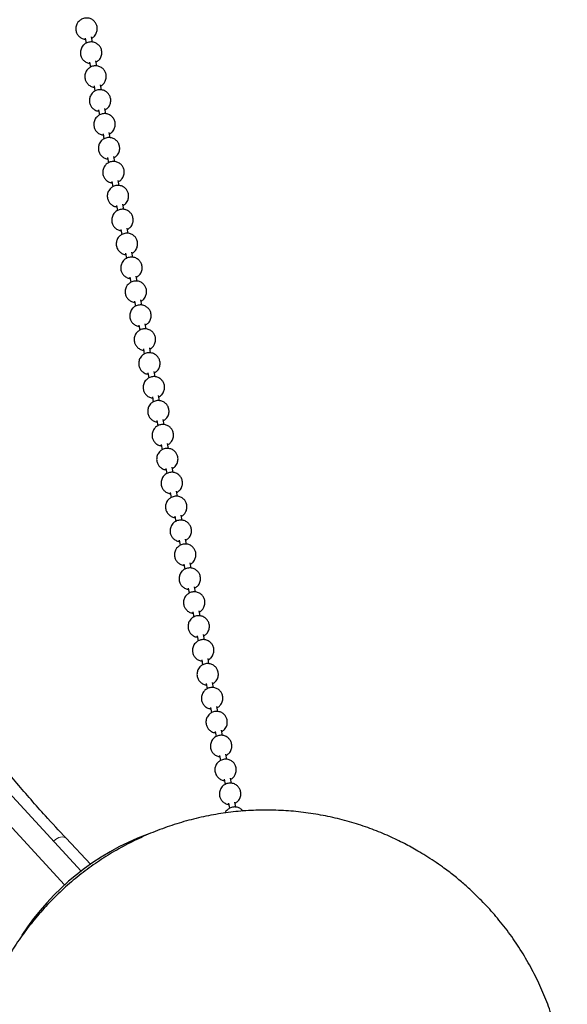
# Model space of a CAD drawing. Header units: millimetres. Extents: x 313 to 1951, y 543 to 2760.
# Tile 52 of 64: x 1746 to 1873, y 2074 to 2303. Entities that reach past the tile are written whole.
import ezdxf

# ---------------------------------------------------------------- set-up
doc = ezdxf.new("R2010")
doc.units = ezdxf.units.MM
doc.header["$LTSCALE"] = 10
doc.linetypes.add('PHANTOM', pattern=[12.7, 6.35, -1.27, 1.27, -1.27, 1.27, -1.27])

msp = doc.modelspace()

# ---------------------------------------------------------------- linework, layer by layer
at = {"color": 7, "linetype": 'Continuous', "lineweight": 25}
for p, q in [((1760.9, 2298.86), (1761.13, 2297.68)), ((1762.61, 2297.92), (1762.38, 2299.14)), ((1761.95, 2293.3), (1762.17, 2292.12)), ((1763.65, 2292.36), (1763.42, 2293.57)), ((1762.99, 2287.73), (1763.21, 2286.55)), ((1764.69, 2286.8), (1764.47, 2288.01)), ((1765.74, 2281.23), (1765.51, 2282.45)), ((1764.04, 2282.17), (1764.26, 2280.99)), ((1765.08, 2276.6), (1765.3, 2275.42)), ((1766.78, 2275.67), (1766.55, 2276.88)), ((1766.12, 2271.04), (1766.34, 2269.86)), ((1767.82, 2270.1), (1767.6, 2271.32)), ((1767.17, 2265.48), (1767.39, 2264.29)), ((1768.87, 2264.54), (1768.64, 2265.75)), ((1768.21, 2259.91), (1768.43, 2258.73)), ((1769.91, 2258.97), (1769.68, 2260.19)), ((1769.25, 2254.35), (1769.48, 2253.16)), ((1770.96, 2253.41), (1770.73, 2254.62)), ((1770.3, 2248.78), (1770.52, 2247.6)), ((1772, 2247.84), (1771.77, 2249.06)), ((1773.04, 2242.28), (1772.82, 2243.49)), ((1771.34, 2243.22), (1771.56, 2242.04)), ((1772.39, 2237.65), (1772.61, 2236.47)), ((1774.09, 2236.71), (1773.86, 2237.93)), ((1773.43, 2232.09), (1773.65, 2230.91)), ((1775.13, 2231.15), (1774.9, 2232.36)), ((1774.47, 2226.52), (1774.69, 2225.34)), ((1776.17, 2225.59), (1775.95, 2226.8)), ((1775.52, 2220.96), (1775.74, 2219.78)), ((1777.22, 2220.02), (1776.99, 2221.24)), ((1776.56, 2215.39), (1776.78, 2214.21)), ((1778.26, 2214.46), (1778.03, 2215.67)), ((1777.6, 2209.83), (1777.83, 2208.65)), ((1779.31, 2208.89), (1779.08, 2210.11)), ((1780.35, 2203.33), (1780.12, 2204.54)), ((1778.65, 2204.27), (1778.87, 2203.08)), ((1779.69, 2198.7), (1779.91, 2197.52)), ((1781.39, 2197.76), (1781.17, 2198.98)), ((1780.74, 2193.14), (1780.96, 2191.95)), ((1782.44, 2192.2), (1782.21, 2193.41)), ((1781.78, 2187.57), (1782, 2186.39)), ((1783.48, 2186.63), (1783.25, 2187.85)), ((1782.82, 2182.01), (1783.04, 2180.83)), ((1784.52, 2181.07), (1784.3, 2182.28)), ((1783.87, 2176.44), (1784.09, 2175.26)), ((1785.57, 2175.5), (1785.34, 2176.72)), ((1784.91, 2170.88), (1785.13, 2169.7)), ((1786.61, 2169.94), (1786.38, 2171.15)), ((1787.66, 2164.38), (1787.43, 2165.59)), ((1785.95, 2165.31), (1786.18, 2164.13)), ((1787, 2159.75), (1787.22, 2158.57)), ((1788.7, 2158.81), (1788.47, 2160.03)), ((1788.04, 2154.18), (1788.26, 2153)), ((1789.74, 2153.25), (1789.52, 2154.46)), ((1789.09, 2148.62), (1789.31, 2147.44)), ((1790.79, 2147.68), (1790.56, 2148.9)), ((1790.13, 2143.06), (1790.35, 2141.87)), ((1791.83, 2142.12), (1791.6, 2143.33)), ((1791.17, 2137.49), (1791.39, 2136.31)), ((1792.87, 2136.55), (1792.65, 2137.77)), ((1759.97, 2104.98), (1733.43, 2133.83)), ((1792.22, 2131.93), (1792.44, 2130.74)), ((1793.92, 2130.99), (1793.69, 2132.2)), ((1794.96, 2125.42), (1794.73, 2126.64)), ((1734.81, 2124.94), (1756.12, 2101.77)), ((1793.26, 2126.36), (1793.48, 2125.18)), ((1794.3, 2120.8), (1794.53, 2119.62)), ((1796.01, 2119.86), (1795.78, 2121.07)), ((1762.16, 2106.59), (1756.48, 2112.64))]:
    msp.add_line(p, q, dxfattribs=at)
at = {"color": 250, "linetype": 'PHANTOM', "lineweight": 18, "flags": 128}
msp.add_lwpolyline([(1753.56, 2111.94), (1754.01, 2112.32), (1754.82, 2112.78), (1755.6, 2112.96), (1756.24, 2112.82), (1756.48, 2112.64)], dxfattribs=at)
at = {"color": 7, "linetype": 'Continuous', "lineweight": 25}
msp.add_arc((1796.35, 2057.56), 59.78, 110.5747, 147.0605, dxfattribs=at)
for points, knots in [([(1763.73, 2300.66), (1763.74, 2300.96), (1763.77, 2301.41), (1763.56, 2302.08), (1763.23, 2302.64), (1762.64, 2303.18), (1761.85, 2303.52), (1760.95, 2303.58), (1760.1, 2303.31), (1759.47, 2302.84), (1759, 2302.22), (1758.87, 2301.73), (1758.79, 2301.43)], [0, 0, 0, 0, 0.116766, 0.171276, 0.263775, 0.365044, 0.473522, 0.586275, 0.703373, 0.809175, 0.882027, 1, 1, 1, 1]), ([(1758.79, 2301.43), (1758.77, 2301.12), (1758.75, 2300.67), (1758.96, 2300.01), (1759.29, 2299.44), (1759.88, 2298.91), (1760.48, 2298.61), (1760.86, 2298.6), (1760.95, 2298.6)], [0, 0, 0, 0, 0.228808, 0.335623, 0.516878, 0.715318, 0.927885, 1, 1, 1, 1]), ([(1762.43, 2298.84), (1762.66, 2298.99), (1763.05, 2299.24), (1763.52, 2299.87), (1763.65, 2300.36), (1763.73, 2300.66)], [0, 0, 0, 0, 0.352082, 0.599442, 1, 1, 1, 1]), ([(1764.77, 2295.09), (1764.79, 2295.4), (1764.81, 2295.85), (1764.6, 2296.51), (1764.27, 2297.08), (1763.68, 2297.62), (1762.89, 2297.96), (1762, 2298.01), (1761.14, 2297.75), (1760.52, 2297.27), (1760.04, 2296.65), (1759.91, 2296.16), (1759.83, 2295.86)], [0, 0, 0, 0, 0.116766, 0.171276, 0.263775, 0.365044, 0.473522, 0.586275, 0.703373, 0.809175, 0.882027, 1, 1, 1, 1]), ([(1759.83, 2295.86), (1759.82, 2295.56), (1759.79, 2295.1), (1760, 2294.44), (1760.33, 2293.87), (1760.92, 2293.35), (1761.52, 2293.04), (1761.9, 2293.03), (1762, 2293.03)], [0, 0, 0, 0, 0.228808, 0.335623, 0.516878, 0.715318, 0.927885, 1, 1, 1, 1]), ([(1763.48, 2293.27), (1763.71, 2293.42), (1764.09, 2293.68), (1764.56, 2294.31), (1764.69, 2294.79), (1764.77, 2295.09)], [0, 0, 0, 0, 0.352082, 0.599442, 1, 1, 1, 1]), ([(1765.82, 2289.53), (1765.83, 2289.83), (1765.86, 2290.29), (1765.64, 2290.95), (1765.32, 2291.51), (1764.72, 2292.05), (1763.94, 2292.39), (1763.04, 2292.45), (1762.18, 2292.19), (1761.56, 2291.71), (1761.09, 2291.09), (1760.96, 2290.6), (1760.88, 2290.3)], [0, 0, 0, 0, 0.116766, 0.171276, 0.263775, 0.365044, 0.473522, 0.586275, 0.703373, 0.809175, 0.882027, 1, 1, 1, 1]), ([(1760.88, 2290.3), (1760.86, 2289.99), (1760.84, 2289.54), (1761.05, 2288.88), (1761.37, 2288.31), (1761.97, 2287.79), (1762.56, 2287.48), (1762.94, 2287.47), (1763.04, 2287.47)], [0, 0, 0, 0, 0.228808, 0.335623, 0.516878, 0.715318, 0.927885, 1, 1, 1, 1]), ([(1764.52, 2287.71), (1764.75, 2287.86), (1765.14, 2288.11), (1765.6, 2288.74), (1765.73, 2289.23), (1765.82, 2289.53)], [0, 0, 0, 0, 0.3520821, 0.5994419, 1, 1, 1, 1]), ([(1761.92, 2284.73), (1761.9, 2284.43), (1761.88, 2283.98), (1762.09, 2283.32), (1762.42, 2282.75), (1763.01, 2282.22), (1763.61, 2281.91), (1763.99, 2281.9), (1764.09, 2281.9)], [0, 0, 0, 0, 0.228808, 0.335623, 0.516878, 0.715318, 0.927885, 1, 1, 1, 1]), ([(1766.86, 2283.96), (1766.88, 2284.27), (1766.9, 2284.72), (1766.69, 2285.38), (1766.36, 2285.95), (1765.77, 2286.49), (1764.98, 2286.83), (1764.08, 2286.89), (1763.23, 2286.62), (1762.61, 2286.14), (1762.13, 2285.52), (1762, 2285.04), (1761.92, 2284.73)], [0, 0, 0, 0, 0.116766, 0.171276, 0.263775, 0.365044, 0.473522, 0.586275, 0.703373, 0.809175, 0.882027, 1, 1, 1, 1]), ([(1765.57, 2282.15), (1765.79, 2282.3), (1766.18, 2282.55), (1766.65, 2283.18), (1766.78, 2283.66), (1766.86, 2283.96)], [0, 0, 0, 0, 0.352082, 0.599442, 1, 1, 1, 1]), ([(1767.9, 2278.4), (1767.92, 2278.71), (1767.94, 2279.16), (1767.73, 2279.82), (1767.4, 2280.38), (1766.81, 2280.92), (1766.03, 2281.27), (1765.13, 2281.32), (1764.27, 2281.06), (1763.65, 2280.58), (1763.17, 2279.96), (1763.04, 2279.47), (1762.96, 2279.17)], [0, 0, 0, 0, 0.116766, 0.171276, 0.263775, 0.365044, 0.473522, 0.586275, 0.703373, 0.809175, 0.882027, 1, 1, 1, 1]), ([(1762.96, 2279.17), (1762.95, 2278.86), (1762.92, 2278.41), (1763.13, 2277.75), (1763.46, 2277.18), (1764.06, 2276.66), (1764.65, 2276.35), (1765.03, 2276.34), (1765.13, 2276.34)], [0, 0, 0, 0, 0.228808, 0.335623, 0.516878, 0.715318, 0.927885, 1, 1, 1, 1]), ([(1766.61, 2276.58), (1766.84, 2276.73), (1767.22, 2276.99), (1767.69, 2277.61), (1767.82, 2278.1), (1767.9, 2278.4)], [0, 0, 0, 0, 0.352082, 0.599442, 1, 1, 1, 1]), ([(1768.95, 2272.83), (1768.96, 2273.14), (1768.99, 2273.59), (1768.78, 2274.25), (1768.45, 2274.82), (1767.86, 2275.36), (1767.07, 2275.7), (1766.17, 2275.76), (1765.31, 2275.49), (1764.69, 2275.02), (1764.22, 2274.39), (1764.09, 2273.91), (1764.01, 2273.61)], [0, 0, 0, 0, 0.116766, 0.171276, 0.263775, 0.365044, 0.473522, 0.586275, 0.703373, 0.809175, 0.882027, 1, 1, 1, 1]), ([(1764.01, 2273.61), (1763.99, 2273.3), (1763.97, 2272.85), (1764.18, 2272.19), (1764.5, 2271.62), (1765.1, 2271.09), (1765.7, 2270.78), (1766.08, 2270.78), (1766.17, 2270.77)], [0, 0, 0, 0, 0.228808, 0.335623, 0.516878, 0.715318, 0.927885, 1, 1, 1, 1]), ([(1767.65, 2271.02), (1767.88, 2271.17), (1768.27, 2271.42), (1768.74, 2272.05), (1768.87, 2272.53), (1768.95, 2272.83)], [0, 0, 0, 0, 0.352082, 0.599442, 1, 1, 1, 1]), ([(1769.99, 2267.27), (1770.01, 2267.58), (1770.03, 2268.03), (1769.82, 2268.69), (1769.49, 2269.26), (1768.9, 2269.8), (1768.11, 2270.14), (1767.21, 2270.19), (1766.36, 2269.93), (1765.74, 2269.45), (1765.26, 2268.83), (1765.13, 2268.34), (1765.05, 2268.04)], [0, 0, 0, 0, 0.116766, 0.171276, 0.263775, 0.365044, 0.473522, 0.586275, 0.703373, 0.809175, 0.882027, 1, 1, 1, 1]), ([(1765.05, 2268.04), (1765.03, 2267.73), (1765.01, 2267.28), (1765.22, 2266.62), (1765.55, 2266.05), (1766.14, 2265.53), (1766.74, 2265.22), (1767.12, 2265.21), (1767.22, 2265.21)], [0, 0, 0, 0, 0.228808, 0.335623, 0.516878, 0.715318, 0.927885, 1, 1, 1, 1]), ([(1768.7, 2265.45), (1768.92, 2265.6), (1769.31, 2265.86), (1769.78, 2266.48), (1769.91, 2266.97), (1769.99, 2267.27)], [0, 0, 0, 0, 0.352082, 0.599442, 1, 1, 1, 1]), ([(1771.03, 2261.7), (1771.05, 2262.01), (1771.07, 2262.46), (1770.86, 2263.12), (1770.54, 2263.69), (1769.94, 2264.23), (1769.16, 2264.57), (1768.26, 2264.63), (1767.4, 2264.36), (1766.78, 2263.89), (1766.3, 2263.26), (1766.17, 2262.78), (1766.09, 2262.48)], [0, 0, 0, 0, 0.116766, 0.171276, 0.263775, 0.365044, 0.473522, 0.586275, 0.703373, 0.809175, 0.882027, 1, 1, 1, 1]), ([(1766.09, 2262.48), (1766.08, 2262.17), (1766.05, 2261.72), (1766.27, 2261.06), (1766.59, 2260.49), (1767.19, 2259.96), (1767.78, 2259.65), (1768.16, 2259.65), (1768.26, 2259.64)], [0, 0, 0, 0, 0.228808, 0.335623, 0.516878, 0.715318, 0.927885, 1, 1, 1, 1]), ([(1769.74, 2259.89), (1769.97, 2260.04), (1770.35, 2260.29), (1770.82, 2260.92), (1770.95, 2261.4), (1771.03, 2261.7)], [0, 0, 0, 0, 0.352082, 0.599442, 1, 1, 1, 1]), ([(1772.08, 2256.14), (1772.09, 2256.45), (1772.12, 2256.9), (1771.91, 2257.56), (1771.58, 2258.13), (1770.99, 2258.67), (1770.2, 2259.01), (1769.3, 2259.06), (1768.45, 2258.8), (1767.82, 2258.32), (1767.35, 2257.7), (1767.22, 2257.21), (1767.14, 2256.91)], [0, 0, 0, 0, 0.116766, 0.171276, 0.263775, 0.365044, 0.473522, 0.586275, 0.703373, 0.809175, 0.882027, 1, 1, 1, 1]), ([(1767.14, 2256.91), (1767.12, 2256.6), (1767.1, 2256.15), (1767.31, 2255.49), (1767.64, 2254.92), (1768.23, 2254.4), (1768.83, 2254.09), (1769.21, 2254.08), (1769.3, 2254.08)], [0, 0, 0, 0, 0.228808, 0.335623, 0.516878, 0.715318, 0.927885, 1, 1, 1, 1]), ([(1770.78, 2254.32), (1771.01, 2254.47), (1771.4, 2254.73), (1771.87, 2255.36), (1772, 2255.84), (1772.08, 2256.14)], [0, 0, 0, 0, 0.352082, 0.599442, 1, 1, 1, 1]), ([(1773.12, 2250.58), (1773.14, 2250.88), (1773.16, 2251.33), (1772.95, 2251.99), (1772.62, 2252.56), (1772.03, 2253.1), (1771.24, 2253.44), (1770.35, 2253.5), (1769.49, 2253.23), (1768.87, 2252.76), (1768.39, 2252.13), (1768.26, 2251.65), (1768.18, 2251.35)], [0, 0, 0, 0, 0.116766, 0.171276, 0.263775, 0.365044, 0.473522, 0.586275, 0.703373, 0.809175, 0.882027, 1, 1, 1, 1]), ([(1768.18, 2251.35), (1768.17, 2251.04), (1768.14, 2250.59), (1768.35, 2249.93), (1768.68, 2249.36), (1769.27, 2248.83), (1769.87, 2248.53), (1770.25, 2248.52), (1770.35, 2248.51)], [0, 0, 0, 0, 0.228808, 0.335623, 0.516878, 0.715318, 0.927885, 1, 1, 1, 1]), ([(1771.83, 2248.76), (1772.06, 2248.91), (1772.44, 2249.16), (1772.91, 2249.79), (1773.04, 2250.28), (1773.12, 2250.58)], [0, 0, 0, 0, 0.352082, 0.599442, 1, 1, 1, 1]), ([(1769.23, 2245.78), (1769.21, 2245.48), (1769.19, 2245.02), (1769.4, 2244.36), (1769.72, 2243.79), (1770.32, 2243.27), (1770.91, 2242.96), (1771.3, 2242.95), (1771.39, 2242.95)], [0, 0, 0, 0, 0.228808, 0.335623, 0.516878, 0.715318, 0.927885, 1, 1, 1, 1]), ([(1774.17, 2245.01), (1774.18, 2245.32), (1774.21, 2245.77), (1773.99, 2246.43), (1773.67, 2247), (1773.07, 2247.54), (1772.29, 2247.88), (1771.39, 2247.93), (1770.53, 2247.67), (1769.91, 2247.19), (1769.44, 2246.57), (1769.31, 2246.08), (1769.23, 2245.78)], [0, 0, 0, 0, 0.116766, 0.171276, 0.263775, 0.365044, 0.473522, 0.586275, 0.703373, 0.809175, 0.882027, 1, 1, 1, 1]), ([(1772.87, 2243.19), (1773.1, 2243.34), (1773.49, 2243.6), (1773.95, 2244.23), (1774.08, 2244.71), (1774.17, 2245.01)], [0, 0, 0, 0, 0.352082, 0.599442, 1, 1, 1, 1]), ([(1775.21, 2239.45), (1775.23, 2239.75), (1775.25, 2240.21), (1775.04, 2240.87), (1774.71, 2241.43), (1774.12, 2241.97), (1773.33, 2242.31), (1772.43, 2242.37), (1771.58, 2242.1), (1770.96, 2241.63), (1770.48, 2241.01), (1770.35, 2240.52), (1770.27, 2240.22)], [0, 0, 0, 0, 0.116766, 0.171276, 0.263775, 0.365044, 0.473522, 0.586275, 0.703373, 0.809175, 0.882027, 1, 1, 1, 1]), ([(1770.27, 2240.22), (1770.25, 2239.91), (1770.23, 2239.46), (1770.44, 2238.8), (1770.77, 2238.23), (1771.36, 2237.7), (1771.96, 2237.4), (1772.34, 2237.39), (1772.44, 2237.39)], [0, 0, 0, 0, 0.228808, 0.335623, 0.516878, 0.715318, 0.927885, 1, 1, 1, 1]), ([(1773.92, 2237.63), (1774.14, 2237.78), (1774.53, 2238.03), (1775, 2238.66), (1775.13, 2239.15), (1775.21, 2239.45)], [0, 0, 0, 0, 0.352082, 0.599442, 1, 1, 1, 1]), ([(1776.25, 2233.88), (1776.27, 2234.19), (1776.29, 2234.64), (1776.08, 2235.3), (1775.75, 2235.87), (1775.16, 2236.41), (1774.38, 2236.75), (1773.48, 2236.8), (1772.62, 2236.54), (1772, 2236.06), (1771.52, 2235.44), (1771.39, 2234.95), (1771.31, 2234.65)], [0, 0, 0, 0, 0.116766, 0.171276, 0.263775, 0.365044, 0.473522, 0.586275, 0.703373, 0.809175, 0.882027, 1, 1, 1, 1]), ([(1771.31, 2234.65), (1771.3, 2234.35), (1771.27, 2233.89), (1771.48, 2233.23), (1771.81, 2232.66), (1772.41, 2232.14), (1773, 2231.83), (1773.38, 2231.82), (1773.48, 2231.82)], [0, 0, 0, 0, 0.228808, 0.335623, 0.516878, 0.715318, 0.927885, 1, 1, 1, 1]), ([(1774.96, 2232.06), (1775.19, 2232.21), (1775.57, 2232.47), (1776.04, 2233.1), (1776.17, 2233.58), (1776.25, 2233.88)], [0, 0, 0, 0, 0.352082, 0.599442, 1, 1, 1, 1]), ([(1777.3, 2228.32), (1777.31, 2228.62), (1777.34, 2229.08), (1777.13, 2229.74), (1776.8, 2230.3), (1776.21, 2230.84), (1775.42, 2231.18), (1774.52, 2231.24), (1773.66, 2230.98), (1773.04, 2230.5), (1772.57, 2229.88), (1772.44, 2229.39), (1772.36, 2229.09)], [0, 0, 0, 0, 0.116766, 0.171276, 0.263775, 0.365044, 0.473522, 0.586275, 0.703373, 0.809175, 0.882027, 1, 1, 1, 1]), ([(1772.36, 2229.09), (1772.34, 2228.78), (1772.32, 2228.33), (1772.53, 2227.67), (1772.85, 2227.1), (1773.45, 2226.58), (1774.05, 2226.27), (1774.43, 2226.26), (1774.52, 2226.26)], [0, 0, 0, 0, 0.228808, 0.335623, 0.516878, 0.715318, 0.927885, 1, 1, 1, 1]), ([(1776, 2226.5), (1776.23, 2226.65), (1776.62, 2226.9), (1777.09, 2227.53), (1777.22, 2228.02), (1777.3, 2228.32)], [0, 0, 0, 0, 0.352082, 0.599442, 1, 1, 1, 1]), ([(1778.34, 2222.75), (1778.36, 2223.06), (1778.38, 2223.51), (1778.17, 2224.17), (1777.84, 2224.74), (1777.25, 2225.28), (1776.46, 2225.62), (1775.56, 2225.68), (1774.71, 2225.41), (1774.09, 2224.93), (1773.61, 2224.31), (1773.48, 2223.83), (1773.4, 2223.52)], [0, 0, 0, 0, 0.116766, 0.171276, 0.263775, 0.365044, 0.473522, 0.586275, 0.703373, 0.809175, 0.882027, 1, 1, 1, 1]), ([(1773.4, 2223.52), (1773.38, 2223.22), (1773.36, 2222.77), (1773.57, 2222.11), (1773.9, 2221.54), (1774.49, 2221.01), (1775.09, 2220.7), (1775.47, 2220.69), (1775.57, 2220.69)], [0, 0, 0, 0, 0.228808, 0.335623, 0.516878, 0.715318, 0.927885, 1, 1, 1, 1]), ([(1777.05, 2220.94), (1777.27, 2221.09), (1777.66, 2221.34), (1778.13, 2221.97), (1778.26, 2222.45), (1778.34, 2222.75)], [0, 0, 0, 0, 0.352082, 0.599442, 1, 1, 1, 1]), ([(1779.38, 2217.19), (1779.4, 2217.5), (1779.42, 2217.95), (1779.21, 2218.61), (1778.89, 2219.17), (1778.29, 2219.71), (1777.51, 2220.06), (1776.61, 2220.11), (1775.75, 2219.85), (1775.13, 2219.37), (1774.65, 2218.75), (1774.52, 2218.26), (1774.44, 2217.96)], [0, 0, 0, 0, 0.116766, 0.171276, 0.263775, 0.365044, 0.473522, 0.586275, 0.703373, 0.809175, 0.882027, 1, 1, 1, 1]), ([(1774.44, 2217.96), (1774.43, 2217.65), (1774.4, 2217.2), (1774.62, 2216.54), (1774.94, 2215.97), (1775.54, 2215.45), (1776.13, 2215.14), (1776.51, 2215.13), (1776.61, 2215.13)], [0, 0, 0, 0, 0.228808, 0.335623, 0.516878, 0.715318, 0.927885, 1, 1, 1, 1]), ([(1778.09, 2215.37), (1778.32, 2215.52), (1778.71, 2215.78), (1779.17, 2216.4), (1779.3, 2216.89), (1779.38, 2217.19)], [0, 0, 0, 0, 0.352082, 0.599442, 1, 1, 1, 1]), ([(1780.43, 2211.62), (1780.44, 2211.93), (1780.47, 2212.38), (1780.26, 2213.04), (1779.93, 2213.61), (1779.34, 2214.15), (1778.55, 2214.49), (1777.65, 2214.55), (1776.8, 2214.28), (1776.17, 2213.81), (1775.7, 2213.18), (1775.57, 2212.7), (1775.49, 2212.4)], [0, 0, 0, 0, 0.116766, 0.171276, 0.263775, 0.365044, 0.473522, 0.586275, 0.703373, 0.809175, 0.882027, 1, 1, 1, 1]), ([(1775.49, 2212.4), (1775.47, 2212.09), (1775.45, 2211.64), (1775.66, 2210.98), (1775.99, 2210.41), (1776.58, 2209.88), (1777.18, 2209.57), (1777.56, 2209.57), (1777.65, 2209.56)], [0, 0, 0, 0, 0.228808, 0.335623, 0.516878, 0.715318, 0.927885, 1, 1, 1, 1]), ([(1779.13, 2209.81), (1779.36, 2209.96), (1779.75, 2210.21), (1780.22, 2210.84), (1780.35, 2211.32), (1780.43, 2211.62)], [0, 0, 0, 0, 0.352082, 0.599442, 1, 1, 1, 1]), ([(1776.53, 2206.83), (1776.52, 2206.52), (1776.49, 2206.07), (1776.7, 2205.41), (1777.03, 2204.84), (1777.62, 2204.32), (1778.22, 2204.01), (1778.6, 2204), (1778.7, 2204)], [0, 0, 0, 0, 0.228808, 0.335623, 0.516878, 0.715318, 0.927885, 1, 1, 1, 1]), ([(1781.47, 2206.06), (1781.49, 2206.37), (1781.51, 2206.82), (1781.3, 2207.48), (1780.97, 2208.05), (1780.38, 2208.59), (1779.59, 2208.93), (1778.7, 2208.98), (1777.84, 2208.72), (1777.22, 2208.24), (1776.74, 2207.62), (1776.61, 2207.13), (1776.53, 2206.83)], [0, 0, 0, 0, 0.116766, 0.171276, 0.263775, 0.365044, 0.473522, 0.586275, 0.703373, 0.809175, 0.882027, 1, 1, 1, 1]), ([(1780.18, 2204.24), (1780.41, 2204.39), (1780.79, 2204.65), (1781.26, 2205.27), (1781.39, 2205.76), (1781.47, 2206.06)], [0, 0, 0, 0, 0.352082, 0.599442, 1, 1, 1, 1]), ([(1782.52, 2200.49), (1782.53, 2200.8), (1782.56, 2201.25), (1782.34, 2201.91), (1782.02, 2202.48), (1781.42, 2203.02), (1780.64, 2203.36), (1779.74, 2203.42), (1778.88, 2203.15), (1778.26, 2202.68), (1777.79, 2202.05), (1777.66, 2201.57), (1777.58, 2201.27)], [0, 0, 0, 0, 0.116766, 0.171276, 0.263775, 0.365044, 0.473522, 0.586275, 0.703373, 0.809175, 0.882027, 1, 1, 1, 1]), ([(1777.58, 2201.27), (1777.56, 2200.96), (1777.54, 2200.51), (1777.75, 2199.85), (1778.07, 2199.28), (1778.67, 2198.75), (1779.26, 2198.44), (1779.65, 2198.44), (1779.74, 2198.43)], [0, 0, 0, 0, 0.228808, 0.335623, 0.516878, 0.715318, 0.927885, 1, 1, 1, 1]), ([(1781.22, 2198.68), (1781.45, 2198.83), (1781.84, 2199.08), (1782.3, 2199.71), (1782.43, 2200.19), (1782.52, 2200.49)], [0, 0, 0, 0, 0.3520821, 0.5994419, 1, 1, 1, 1]), ([(1783.56, 2194.93), (1783.58, 2195.24), (1783.6, 2195.69), (1783.39, 2196.35), (1783.06, 2196.92), (1782.47, 2197.46), (1781.68, 2197.8), (1780.78, 2197.85), (1779.93, 2197.59), (1779.31, 2197.11), (1778.83, 2196.49), (1778.7, 2196), (1778.62, 2195.7)], [0, 0, 0, 0, 0.116766, 0.171276, 0.263775, 0.365044, 0.473522, 0.586275, 0.703373, 0.809175, 0.882027, 1, 1, 1, 1]), ([(1778.62, 2195.7), (1778.6, 2195.39), (1778.58, 2194.94), (1778.79, 2194.28), (1779.12, 2193.71), (1779.71, 2193.19), (1780.31, 2192.88), (1780.69, 2192.87), (1780.79, 2192.87)], [0, 0, 0, 0, 0.228808, 0.335623, 0.516878, 0.715318, 0.927885, 1, 1, 1, 1]), ([(1782.27, 2193.11), (1782.49, 2193.26), (1782.88, 2193.52), (1783.35, 2194.15), (1783.48, 2194.63), (1783.56, 2194.93)], [0, 0, 0, 0, 0.352082, 0.599442, 1, 1, 1, 1]), ([(1784.6, 2189.37), (1784.62, 2189.67), (1784.64, 2190.12), (1784.43, 2190.78), (1784.1, 2191.35), (1783.51, 2191.89), (1782.73, 2192.23), (1781.83, 2192.29), (1780.97, 2192.02), (1780.35, 2191.55), (1779.87, 2190.92), (1779.74, 2190.44), (1779.66, 2190.14)], [0, 0, 0, 0, 0.116766, 0.171276, 0.263775, 0.365044, 0.473522, 0.586275, 0.703373, 0.809175, 0.882027, 1, 1, 1, 1]), ([(1779.66, 2190.14), (1779.65, 2189.83), (1779.62, 2189.38), (1779.83, 2188.72), (1780.16, 2188.15), (1780.76, 2187.62), (1781.35, 2187.32), (1781.73, 2187.31), (1781.83, 2187.3)], [0, 0, 0, 0, 0.228808, 0.335623, 0.516878, 0.715318, 0.927885, 1, 1, 1, 1]), ([(1783.31, 2187.55), (1783.54, 2187.7), (1783.92, 2187.95), (1784.39, 2188.58), (1784.52, 2189.07), (1784.6, 2189.37)], [0, 0, 0, 0, 0.352082, 0.599442, 1, 1, 1, 1]), ([(1785.65, 2183.8), (1785.66, 2184.11), (1785.69, 2184.56), (1785.48, 2185.22), (1785.15, 2185.79), (1784.56, 2186.33), (1783.77, 2186.67), (1782.87, 2186.72), (1782.01, 2186.46), (1781.39, 2185.98), (1780.92, 2185.36), (1780.79, 2184.87), (1780.71, 2184.57)], [0, 0, 0, 0, 0.116766, 0.171276, 0.263775, 0.365044, 0.473522, 0.586275, 0.703373, 0.809175, 0.882027, 1, 1, 1, 1]), ([(1780.71, 2184.57), (1780.69, 2184.27), (1780.67, 2183.81), (1780.88, 2183.15), (1781.21, 2182.58), (1781.8, 2182.06), (1782.4, 2181.75), (1782.78, 2181.74), (1782.87, 2181.74)], [0, 0, 0, 0, 0.228808, 0.335623, 0.516878, 0.715318, 0.927885, 1, 1, 1, 1]), ([(1784.35, 2181.98), (1784.58, 2182.13), (1784.97, 2182.39), (1785.44, 2183.02), (1785.57, 2183.5), (1785.65, 2183.8)], [0, 0, 0, 0, 0.3520821, 0.5994419, 1, 1, 1, 1]), ([(1786.69, 2178.24), (1786.71, 2178.54), (1786.73, 2179), (1786.52, 2179.66), (1786.19, 2180.22), (1785.6, 2180.76), (1784.81, 2181.1), (1783.91, 2181.16), (1783.06, 2180.9), (1782.44, 2180.42), (1781.96, 2179.8), (1781.83, 2179.31), (1781.75, 2179.01)], [0, 0, 0, 0, 0.116766, 0.171276, 0.263775, 0.365044, 0.473522, 0.586275, 0.703373, 0.809175, 0.882027, 1, 1, 1, 1]), ([(1781.75, 2179.01), (1781.73, 2178.7), (1781.71, 2178.25), (1781.92, 2177.59), (1782.25, 2177.02), (1782.84, 2176.49), (1783.44, 2176.19), (1783.82, 2176.18), (1783.92, 2176.18)], [0, 0, 0, 0, 0.228808, 0.335623, 0.516878, 0.715318, 0.927885, 1, 1, 1, 1]), ([(1785.4, 2176.42), (1785.62, 2176.57), (1786.01, 2176.82), (1786.48, 2177.45), (1786.61, 2177.94), (1786.69, 2178.24)], [0, 0, 0, 0, 0.352082, 0.599442, 1, 1, 1, 1]), ([(1787.73, 2172.67), (1787.75, 2172.98), (1787.77, 2173.43), (1787.56, 2174.09), (1787.24, 2174.66), (1786.64, 2175.2), (1785.86, 2175.54), (1784.96, 2175.59), (1784.1, 2175.33), (1783.48, 2174.85), (1783, 2174.23), (1782.87, 2173.74), (1782.79, 2173.44)], [0, 0, 0, 0, 0.116766, 0.171276, 0.263775, 0.365044, 0.473522, 0.586275, 0.703373, 0.809175, 0.882027, 1, 1, 1, 1]), ([(1782.79, 2173.44), (1782.78, 2173.14), (1782.75, 2172.69), (1782.97, 2172.02), (1783.29, 2171.45), (1783.89, 2170.93), (1784.48, 2170.62), (1784.86, 2170.61), (1784.96, 2170.61)], [0, 0, 0, 0, 0.228808, 0.335623, 0.516878, 0.715318, 0.927885, 1, 1, 1, 1]), ([(1786.44, 2170.85), (1786.67, 2171), (1787.06, 2171.26), (1787.52, 2171.89), (1787.65, 2172.37), (1787.73, 2172.67)], [0, 0, 0, 0, 0.3520821, 0.5994419, 1, 1, 1, 1]), ([(1783.84, 2167.88), (1783.82, 2167.57), (1783.8, 2167.12), (1784.01, 2166.46), (1784.34, 2165.89), (1784.93, 2165.37), (1785.53, 2165.06), (1785.91, 2165.05), (1786, 2165.05)], [0, 0, 0, 0, 0.228808, 0.335623, 0.516878, 0.715318, 0.927885, 1, 1, 1, 1]), ([(1788.78, 2167.11), (1788.79, 2167.41), (1788.82, 2167.87), (1788.61, 2168.53), (1788.28, 2169.09), (1787.69, 2169.63), (1786.9, 2169.97), (1786, 2170.03), (1785.15, 2169.77), (1784.52, 2169.29), (1784.05, 2168.67), (1783.92, 2168.18), (1783.84, 2167.88)], [0, 0, 0, 0, 0.116766, 0.171276, 0.263775, 0.365044, 0.473522, 0.586275, 0.703373, 0.809175, 0.882027, 1, 1, 1, 1]), ([(1787.48, 2165.29), (1787.71, 2165.44), (1788.1, 2165.69), (1788.57, 2166.32), (1788.7, 2166.81), (1788.78, 2167.11)], [0, 0, 0, 0, 0.352082, 0.599442, 1, 1, 1, 1]), ([(1789.82, 2161.54), (1789.84, 2161.85), (1789.86, 2162.3), (1789.65, 2162.96), (1789.32, 2163.53), (1788.73, 2164.07), (1787.94, 2164.41), (1787.05, 2164.47), (1786.19, 2164.2), (1785.57, 2163.72), (1785.09, 2163.1), (1784.96, 2162.62), (1784.88, 2162.32)], [0, 0, 0, 0, 0.116766, 0.171276, 0.263775, 0.365044, 0.473522, 0.586275, 0.703373, 0.809175, 0.882027, 1, 1, 1, 1]), ([(1784.88, 2162.32), (1784.87, 2162.01), (1784.84, 2161.56), (1785.05, 2160.9), (1785.38, 2160.33), (1785.97, 2159.8), (1786.57, 2159.49), (1786.95, 2159.48), (1787.05, 2159.48)], [0, 0, 0, 0, 0.228808, 0.335623, 0.516878, 0.715318, 0.927885, 1, 1, 1, 1]), ([(1788.53, 2159.73), (1788.76, 2159.88), (1789.14, 2160.13), (1789.61, 2160.76), (1789.74, 2161.24), (1789.82, 2161.54)], [0, 0, 0, 0, 0.352082, 0.599442, 1, 1, 1, 1]), ([(1790.87, 2155.98), (1790.88, 2156.29), (1790.91, 2156.74), (1790.69, 2157.4), (1790.37, 2157.96), (1789.77, 2158.5), (1788.99, 2158.85), (1788.09, 2158.9), (1787.23, 2158.64), (1786.61, 2158.16), (1786.14, 2157.54), (1786.01, 2157.05), (1785.93, 2156.75)], [0, 0, 0, 0, 0.116766, 0.171276, 0.263775, 0.365044, 0.473522, 0.586275, 0.703373, 0.809175, 0.882027, 1, 1, 1, 1]), ([(1785.93, 2156.75), (1785.91, 2156.44), (1785.89, 2155.99), (1786.1, 2155.33), (1786.42, 2154.76), (1787.02, 2154.24), (1787.61, 2153.93), (1788, 2153.92), (1788.09, 2153.92)], [0, 0, 0, 0, 0.228808, 0.335623, 0.516878, 0.715318, 0.927885, 1, 1, 1, 1]), ([(1789.57, 2154.16), (1789.8, 2154.31), (1790.19, 2154.57), (1790.65, 2155.19), (1790.78, 2155.68), (1790.87, 2155.98)], [0, 0, 0, 0, 0.352082, 0.599442, 1, 1, 1, 1]), ([(1791.91, 2150.41), (1791.93, 2150.72), (1791.95, 2151.17), (1791.74, 2151.83), (1791.41, 2152.4), (1790.82, 2152.94), (1790.03, 2153.28), (1789.13, 2153.34), (1788.28, 2153.07), (1787.66, 2152.6), (1787.18, 2151.97), (1787.05, 2151.49), (1786.97, 2151.19)], [0, 0, 0, 0, 0.116766, 0.171276, 0.263775, 0.365044, 0.473522, 0.586275, 0.703373, 0.809175, 0.882027, 1, 1, 1, 1]), ([(1786.97, 2151.19), (1786.95, 2150.88), (1786.93, 2150.43), (1787.14, 2149.77), (1787.47, 2149.2), (1788.06, 2148.67), (1788.66, 2148.36), (1789.04, 2148.36), (1789.14, 2148.35)], [0, 0, 0, 0, 0.228808, 0.335623, 0.516878, 0.715318, 0.927885, 1, 1, 1, 1]), ([(1790.62, 2148.6), (1790.84, 2148.75), (1791.23, 2149), (1791.7, 2149.63), (1791.83, 2150.11), (1791.91, 2150.41)], [0, 0, 0, 0, 0.352082, 0.599442, 1, 1, 1, 1]), ([(1792.95, 2144.85), (1792.97, 2145.16), (1792.99, 2145.61), (1792.78, 2146.27), (1792.45, 2146.84), (1791.86, 2147.38), (1791.08, 2147.72), (1790.18, 2147.77), (1789.32, 2147.51), (1788.7, 2147.03), (1788.22, 2146.41), (1788.09, 2145.92), (1788.01, 2145.62)], [0, 0, 0, 0, 0.116766, 0.171276, 0.263775, 0.365044, 0.473522, 0.586275, 0.703373, 0.809175, 0.882027, 1, 1, 1, 1]), ([(1788.01, 2145.62), (1788, 2145.31), (1787.97, 2144.86), (1788.18, 2144.2), (1788.51, 2143.63), (1789.11, 2143.11), (1789.7, 2142.8), (1790.08, 2142.79), (1790.18, 2142.79)], [0, 0, 0, 0, 0.228808, 0.335623, 0.516878, 0.715318, 0.927885, 1, 1, 1, 1]), ([(1791.66, 2143.03), (1791.89, 2143.18), (1792.27, 2143.44), (1792.74, 2144.06), (1792.87, 2144.55), (1792.95, 2144.85)], [0, 0, 0, 0, 0.352082, 0.599442, 1, 1, 1, 1]), ([(1756.5, 2112.66), (1754.88, 2114.39), (1750.96, 2118.57), (1745.01, 2125.41), (1738.65, 2133.17), (1734.2, 2138.83), (1731.95, 2141.95), (1731.65, 2142.36)], [0, 0, 0, 0, 0.182092, 0.441165, 0.700569, 0.960308, 1, 1, 1, 1]), ([(1794, 2139.28), (1794.01, 2139.59), (1794.04, 2140.04), (1793.83, 2140.7), (1793.5, 2141.27), (1792.91, 2141.81), (1792.12, 2142.15), (1791.22, 2142.21), (1790.36, 2141.94), (1789.74, 2141.47), (1789.27, 2140.84), (1789.14, 2140.36), (1789.06, 2140.06)], [0, 0, 0, 0, 0.116766, 0.171276, 0.263775, 0.365044, 0.473522, 0.586275, 0.703373, 0.809175, 0.882027, 1, 1, 1, 1]), ([(1789.06, 2140.06), (1789.04, 2139.75), (1789.02, 2139.3), (1789.23, 2138.64), (1789.56, 2138.07), (1790.15, 2137.54), (1790.75, 2137.23), (1791.13, 2137.23), (1791.22, 2137.22)], [0, 0, 0, 0, 0.228808, 0.335623, 0.516878, 0.715318, 0.927885, 1, 1, 1, 1]), ([(1792.7, 2137.47), (1792.93, 2137.62), (1793.32, 2137.87), (1793.79, 2138.5), (1793.92, 2138.98), (1794, 2139.28)], [0, 0, 0, 0, 0.3520821, 0.5994419, 1, 1, 1, 1]), ([(1795.04, 2133.72), (1795.06, 2134.03), (1795.08, 2134.48), (1794.87, 2135.14), (1794.54, 2135.71), (1793.95, 2136.25), (1793.16, 2136.59), (1792.26, 2136.64), (1791.41, 2136.38), (1790.79, 2135.9), (1790.31, 2135.28), (1790.18, 2134.79), (1790.1, 2134.49)], [0, 0, 0, 0, 0.116766, 0.171276, 0.263775, 0.365044, 0.473522, 0.586275, 0.703373, 0.809175, 0.882027, 1, 1, 1, 1]), ([(1790.1, 2134.49), (1790.08, 2134.18), (1790.06, 2133.73), (1790.27, 2133.07), (1790.6, 2132.5), (1791.19, 2131.98), (1791.79, 2131.67), (1792.17, 2131.66), (1792.27, 2131.66)], [0, 0, 0, 0, 0.228808, 0.335623, 0.516878, 0.715318, 0.927885, 1, 1, 1, 1]), ([(1793.75, 2131.9), (1793.97, 2132.05), (1794.36, 2132.31), (1794.83, 2132.94), (1794.96, 2133.42), (1795.04, 2133.72)], [0, 0, 0, 0, 0.352082, 0.599442, 1, 1, 1, 1]), ([(1791.14, 2128.93), (1791.13, 2128.62), (1791.1, 2128.17), (1791.32, 2127.51), (1791.64, 2126.94), (1792.24, 2126.41), (1792.83, 2126.11), (1793.21, 2126.1), (1793.31, 2126.09)], [0, 0, 0, 0, 0.228808, 0.335623, 0.516878, 0.715318, 0.927885, 1, 1, 1, 1]), ([(1796.08, 2128.16), (1796.1, 2128.46), (1796.12, 2128.91), (1795.91, 2129.58), (1795.59, 2130.14), (1794.99, 2130.68), (1794.21, 2131.02), (1793.31, 2131.08), (1792.45, 2130.81), (1791.83, 2130.34), (1791.35, 2129.71), (1791.22, 2129.23), (1791.14, 2128.93)], [0, 0, 0, 0, 0.116766, 0.171276, 0.263775, 0.365044, 0.473522, 0.586275, 0.703373, 0.809175, 0.882027, 1, 1, 1, 1]), ([(1794.79, 2126.34), (1795.02, 2126.49), (1795.41, 2126.74), (1795.87, 2127.37), (1796, 2127.86), (1796.08, 2128.16)], [0, 0, 0, 0, 0.352082, 0.599442, 1, 1, 1, 1]), ([(1797.13, 2122.59), (1797.14, 2122.9), (1797.17, 2123.35), (1796.96, 2124.01), (1796.63, 2124.58), (1796.04, 2125.12), (1795.25, 2125.46), (1794.35, 2125.51), (1793.5, 2125.25), (1792.87, 2124.77), (1792.4, 2124.15), (1792.27, 2123.66), (1792.19, 2123.36)], [0, 0, 0, 0, 0.116766, 0.171276, 0.263775, 0.365044, 0.473522, 0.586275, 0.703373, 0.809175, 0.882027, 1, 1, 1, 1]), ([(1792.19, 2123.36), (1792.17, 2123.06), (1792.15, 2122.6), (1792.36, 2121.94), (1792.69, 2121.37), (1793.28, 2120.85), (1793.88, 2120.54), (1794.26, 2120.53), (1794.35, 2120.53)], [0, 0, 0, 0, 0.228808, 0.335623, 0.516878, 0.715318, 0.927885, 1, 1, 1, 1]), ([(1795.83, 2120.77), (1796.06, 2120.92), (1796.45, 2121.18), (1796.92, 2121.81), (1797.05, 2122.29), (1797.13, 2122.59)], [0, 0, 0, 0, 0.352082, 0.599442, 1, 1, 1, 1]), ([(1797.67, 2118.95), (1797.67, 2118.95), (1797.53, 2119.19), (1797.07, 2119.54), (1796.3, 2119.9), (1795.4, 2119.95), (1794.54, 2119.69), (1793.93, 2119.2), (1793.57, 2118.79), (1793.5, 2118.55), (1793.48, 2118.49)], [0, 0, 0, 0, 0.005563, 0.162275, 0.330143, 0.504627, 0.685835, 0.849561, 0.9623, 1, 1, 1, 1]), ([(1871.64, 2034.99), (1871.7, 2035.25), (1872.12, 2037.04), (1872.6, 2040.42), (1873.06, 2045.1), (1873.17, 2049.81), (1872.97, 2054.52), (1872.46, 2059.21), (1871.62, 2063.85), (1870.48, 2068.44), (1869.03, 2072.93), (1867.28, 2077.33), (1865.22, 2081.62), (1862.87, 2085.77), (1860.22, 2089.79), (1857.37, 2093.52), (1854.37, 2096.95), (1851.6, 2099.73), (1849.05, 2102.05), (1846.67, 2104.03), (1843.74, 2106.26), (1840.93, 2108.14), (1837.96, 2109.93), (1835.14, 2111.48), (1831.59, 2113.19), (1827.68, 2114.79), (1823.49, 2116.22), (1819.1, 2117.4), (1814.58, 2118.3), (1809.98, 2118.91), (1805.33, 2119.21), (1800.65, 2119.2), (1795.98, 2118.88), (1791.33, 2118.25), (1786.73, 2117.3), (1782.21, 2116.05), (1777.77, 2114.5), (1773.45, 2112.65), (1769.26, 2110.52), (1765.22, 2108.11), (1761.36, 2105.44), (1757.68, 2102.51), (1754.2, 2099.34), (1750.95, 2095.94), (1747.92, 2092.33), (1745.16, 2088.53), (1742.73, 2084.71), (1741.36, 2082.1), (1740.72, 2080.87)], [0, 0, 0, 0, 0.003988, 0.027365, 0.050746, 0.074134, 0.097528, 0.120933, 0.14435, 0.167786, 0.191248, 0.214749, 0.23831, 0.26197, 0.285807, 0.309991, 0.331984, 0.353584, 0.368437, 0.383288, 0.399874, 0.423194, 0.433682, 0.451572, 0.471119, 0.492343, 0.514476, 0.537108, 0.560015, 0.583078, 0.606234, 0.62945, 0.652704, 0.675985, 0.699284, 0.722597, 0.745919, 0.769249, 0.792585, 0.815926, 0.839271, 0.862619, 0.88597, 0.909323, 0.932679, 0.956037, 0.979397, 1, 1, 1, 1])]:
    msp.add_open_spline(points, degree=3, knots=knots, dxfattribs=at)

doc.saveas('drawing.dxf')
